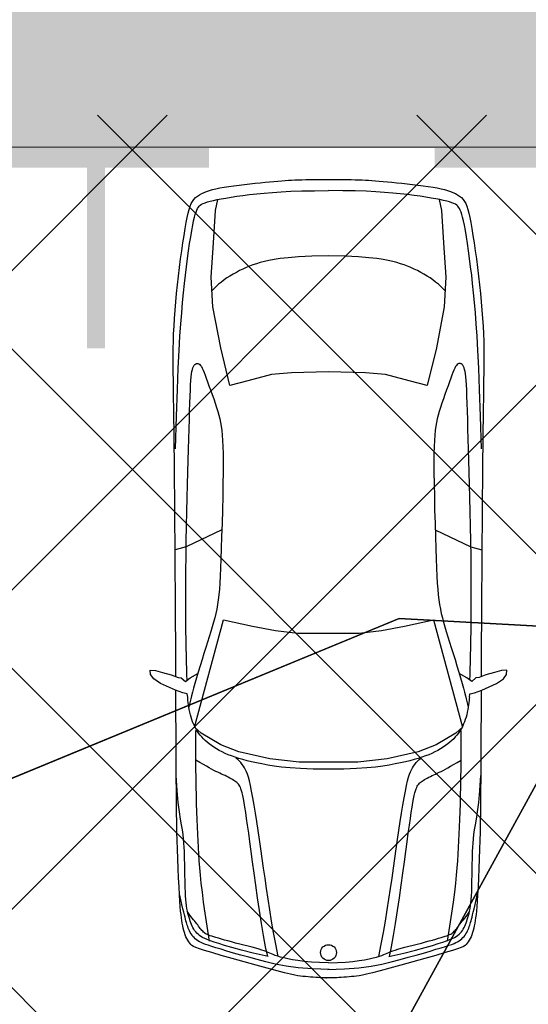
# Model space of a CAD drawing. Header units: millimetres. Extents: x 747415 to 1601423, y -236173 to 551995.
# Tile 238 of 256: x 1005236 to 1008052, y 152604 to 158054. Entities that reach past the tile are written whole.
import ezdxf

# ---------------------------------------------------------------- set-up
doc = ezdxf.new("R2010")
doc.units = ezdxf.units.MM
doc.header["$LTSCALE"] = 100
doc.header["$MEASUREMENT"] = 0
doc.linetypes.add('BORDERX2', pattern=[88.9, 25.4, -12.7, 25.4, -12.7, 0, -12.7])
doc.linetypes.add('DASHED2', pattern=[9.525, 6.35, -3.175])
doc.layers.get('0').update_dxf_attribs({"linetype": 'CONTINUOUS', "lineweight": 0})
for name, color, linetype in [('CONTROL_POINTS', 140, 'CONTINUOUS'), ('T--A9041_VERHARDING_Parkeren', 9, 'CONTINUOUS'), ('T--L9000_PERCELEN', 4, 'BORDERX2'), ('T--L9041_VERHARDING_Wegen', 7, 'CONTINUOUS'), ('T--L9082_INRICHTING_SPECIFIEK_Auto', 8, 'CONTINUOUS')]:
    doc.layers.add(name, color=color, linetype=linetype)
for name, color, linetype, lineweight in [('T--A9041_VERHARDING_Wegen', 21, 'CONTINUOUS', 0), ('T--A9042_BEPLANTING', 90, 'CONTINUOUS', 0), ('T--L9067_BEHEERVOORZIENING_Belijning', 7, 'DASHED2', 0)]:
    doc.layers.add(name, color=color, linetype=linetype, lineweight=lineweight)
doc.layers.add('T--A9072_BELIJNING', color=7, linetype='CONTINUOUS', lineweight=0, true_color=0xffffff)

# ---------------------------------------------------------------- blocks, each defined once
blk = doc.blocks.new('FMEBLOCK14')
at = {"layer": 'T--L9000_PERCELEN', "flags": 128}
blk.add_lwpolyline([(-225.21163, -16.211487), (-267.70367, 7.136513), (-293.72449, 21.688388), (-292.13565, 29.380488), (-285.57766, 59.419588), (-283.65969, 69.020413), (-255.96056, 63.226638), (-230.6095, 57.732513), (-199.02659, 51.034588), (-163.01457, 43.309663), (-131.60761, 36.711513), (-118.74463, 33.902538), (-87.98765, 27.404488), (-61.78559, 21.836588), (-22.32058, 13.407388), (22.67731, 3.714588), (53.78435, 0.979388), (75.95842, -1.027487), (105.64245, -0.679412), (144.22541, -0.287462), (165.78239, -0.069387), (173.19046, 1.584538), (173.94831, 0.621563), (179.51753, -2.131512), (200.49836, -6.067587), (226.70042, -10.760587), (270.89032, -18.926537), (277.09135, -23.087512), (280.6414, -27.299512), (293.72449, -43.052587), (292.93743, -43.487437), (290.59741, -40.205587), (288.28752, -38.226337), (286.8744, -37.162612), (284.90353, -36.556487), (283.28134, -36.418362), (280.69453, -36.678362), (265.80134, -41.493562), (262.30051, -42.649587), (241.79532, -48.631537), (215.77841, -54.765587), (191.15438, -59.754337), (168.97042, -69.020412), (136.00245, -66.667412), (124.28832, -65.046637), (119.85645, -64.433362), (114.68536, -63.717387), (89.34649, -63.796362), (64.07248, -62.654637), (38.45531, -60.162537), (13.07941, -56.728587), (-13.7885, -51.816537), (-181.51669, -15.661587), (-187.37548, -16.648612), (-215.84948, -21.976337), (-223.10552, -6.819637), (-228.38264, -9.095612)], close=True, dxfattribs=at)
blk = doc.blocks.new('FMEBLOCK16')
at = {"layer": 'T--L9000_PERCELEN', "flags": 128}
blk.add_lwpolyline([(-14.28553, -14.74005), (-16.7325, 8.248175), (-16.72951, 11.762075), (-17.64652, 14.7589), (-19.41453, 17.472975), (-21.24947, 19.337175), (-16.08551, 19.658925), (15.53351, -14.26685), (21.24947, -16.408925), (15.07558, -17.786925), (7.66751, -19.44085), (-13.88947, -19.658925)], close=True, dxfattribs=at)
blk = doc.blocks.new('FMEBLOCK18')
at = {"layer": 'T--L9000_PERCELEN', "flags": 128}
blk.add_lwpolyline([(-100.08243, -15.21845), (-93.90854, -13.84045), (-85.78747, -12.0965), (-46.67758, -3.2565), (-16.7555, 6.358625), (4.22464, 14.320475), (14.32256, 18.67255), (27.24051, 24.595675), (46.0046, 33.9794), (62.78655, 43.47265), (63.78751, 44.1025), (100.08243, 0.943475), (97.4165, -0.71435), (90.7465, -4.485325), (80.48252, -10.258625), (68.79346, -16.567525), (51.09956, -25.844325), (33.78355, -33.17535), (7.36851, -44.1025), (3.81846, -39.8905), (-2.38257, -35.729525), (-46.57247, -27.563575), (-72.77453, -22.870575), (-93.75536, -18.9345), (-99.32458, -16.181425)], close=True, dxfattribs=at)
blk = doc.blocks.new('auto107')
at = {"linetype": 'Continuous'}
for points in [[(1623.8, 1645.7), (1643, 1648.3), (1648.5, 1673.2), (1663.3, 1713.9), (1700.9, 1795.6), (1725.3, 1833.7), (1750.7, 1851), (1773, 1853), (1771.5, 1823.1), (1760.8, 1785.5), (1747.6, 1737.7), (1733.9, 1699.1), (1731.9, 1680.9), (1711.5, 1658.5), (1731.3, 1632.6), (1755.2, 1589.4)], [(71.9, 923.3), (72.7, 936.3), (73.7, 950.3), (74.9, 964.8), (76.2, 979.5), (77.5, 993.9), (78.9, 1007.7), (80.4, 1020.9), (82.4, 1035.3), (85.7, 1053.2), (90.9, 1076.9), (98.7, 1108.7), (109.6, 1150.9), (124, 1204.7), (140.9, 1266.8), (159.3, 1332.9), (177.8, 1398.6), (195.3, 1459.7), (210.4, 1511.8), (222.4, 1551.7), (231.6, 1580.4), (238.8, 1600.2), (244.8, 1613.3), (250.3, 1621.9), (256.1, 1628.2), (262.8, 1634.1), (270.4, 1639.7), (279, 1645.2), (288.4, 1650.4), (298.5, 1655.2), (309.4, 1659.6), (321, 1663.5), (333.2, 1667.1), (346.1, 1670.2), (359.5, 1673.1), (373.6, 1675.7), (388.2, 1678.1), (403.5, 1680.4), (420.6, 1682.6), (440.7, 1684.8), (465, 1686.9), (494.7, 1689.1), (531.1, 1691.3), (574.7, 1693.6), (624, 1695.9), (676.5, 1698.2), (730.2, 1700.3), (782.6, 1702.2), (831.6, 1703.8), (877, 1705.1), (926.8, 1706.2), (991.1, 1707), (1080.2, 1707.8), (1204.1, 1708.6), (1372.9, 1709.5), (1592.3, 1710.6), (1662.2, 1711)], [(116.7, 862.9), (120.1, 954.6), (126.8, 1033.4), (136, 1101.3), (147, 1160.5), (159.3, 1213.3), (172, 1261.8), (184.5, 1307.7), (196.6, 1351), (208.2, 1391.3), (218.9, 1428.1), (228.6, 1460.9), (237.2, 1489.2), (244.5, 1512.8), (250.8, 1532.1), (256.2, 1547.9), (261.1, 1560.8), (265.9, 1571.6), (270.7, 1580.9), (275.8, 1589.3), (281.3, 1597), (287.1, 1604), (293.4, 1610.4), (300, 1616.3), (307.1, 1621.6), (314.6, 1626.6), (322.4, 1631.1), (330.4, 1635.2), (338.4, 1638.9), (346.4, 1642.2), (354.3, 1645.2), (361.9, 1647.8), (369.6, 1650.3), (377.6, 1652.6), (386.3, 1655), (396, 1657.5), (407, 1660.4), (419.8, 1663.8), (435, 1667.7), (453.4, 1672.3), (475.9, 1677.7), (503.2, 1683.9), (536.1, 1691.1)], [(188.8, 1199.8), (207.9, 1282.2), (224.3, 1348.3), (238.4, 1400.7), (250.3, 1441.6), (260.4, 1473.5), (269, 1498.8), (276.3, 1519.6), (282.8, 1536.9), (288.6, 1551), (294.1, 1562.7), (299.6, 1572.5), (305.4, 1580.9), (311.7, 1588.5), (318.5, 1595.3), (325.7, 1601.4), (333.2, 1607), (341.1, 1612), (349.1, 1616.5), (357.4, 1620.6), (365.8, 1624.3), (374.7, 1627.8), (383.9, 1631.1), (393.6, 1634.3), (404, 1637.5), (415.1, 1640.7), (427.1, 1643.9), (440.1, 1647), (454.3, 1649.9), (469.8, 1652.5), (486.8, 1654.6), (505.3, 1656.3), (525.3, 1657.6), (546.3, 1658.6), (568.2, 1659.2), (590.6, 1659.8), (613.3, 1660.2), (636, 1660.6), (658.7, 1661.1), (681.3, 1661.6), (703.9, 1662.1), (726.4, 1662.6), (748.8, 1663.2), (771, 1663.9), (793.4, 1664.9), (816.2, 1666.3), (839.7, 1668.3), (864.2, 1671), (889.8, 1674.8), (917.5, 1679.6), (949.8, 1685.2), (990.1, 1691.3), (1041.5, 1697.5), (1107.2, 1703.5), (1190.4, 1708.9)], [(1738.2, 1711.4), (1848.8, 1711.9), (2124.6, 1713.4), (2401.9, 1715), (2662.6, 1716.7), (2888.9, 1718.5), (3067.3, 1720.2), (3201.8, 1722), (3301, 1723.6), (3373.5, 1724.9), (3427.6, 1725.9), (3472, 1726.4), (3513.8, 1726.5), (3554.8, 1726), (3595.6, 1725), (3636.6, 1723.4), (3678.4, 1721.3), (3721.5, 1718.6), (3766.3, 1715.3), (3812.4, 1711.4), (3859.5, 1707.1), (3907.3, 1702.2), (3955.2, 1696.9), (4003, 1691.1), (4050.1, 1684.9), (4095.9, 1678.4), (4139.7, 1671.9), (4180.7, 1665.4), (4218.3, 1659.1), (4251.6, 1653.2), (4280.1, 1647.7), (4304.4, 1642.5), (4324.8, 1637.3), (4342, 1631.8), (4356.6, 1625.7), (4369.1, 1618.8), (4380, 1610.8), (4389.7, 1601.7), (4398.2, 1591.6), (4405.8, 1580.4), (4412.6, 1568.2), (4418.7, 1555), (4424.3, 1540.7), (4429.5, 1525.1), (4434.3, 1508), (4438.9, 1489), (4443.2, 1467.9), (4447.4, 1444.4), (4451.5, 1418.4), (4455.4, 1390.4), (4459.1, 1361), (4462.7, 1331), (4466.1, 1301), (4469.2, 1271.7), (4472.1, 1243.7), (4474.7, 1217), (4477.1, 1191.8), (4479.2, 1168.1), (4481.1, 1145.8), (4482.8, 1125.2), (4484.3, 1106), (4485.5, 1087.8), (4486.6, 1070), (4487.5, 1052.1), (4488.2, 1033.4), (4488.8, 1013.4), (4489.2, 991.7), (4489.5, 968.5), (4489.6, 943.9), (4489.7, 918.5), (4489.7, 892.4), (4489.7, 865.9), (4489.7, 839.5), (4489.7, 813.4), (4489.6, 787.9), (4489.5, 763.4), (4489.2, 740.1), (4488.8, 718.4), (4488.2, 698.5), (4487.5, 679.8), (4486.6, 661.9), (4485.5, 644.1), (4484.3, 625.9), (4482.8, 606.7), (4481.1, 586), (4479.2, 563.8), (4477.1, 540.1), (4474.7, 514.9), (4472.1, 488.2), (4469.2, 460.2), (4466.1, 430.9), (4462.7, 400.9), (4459.1, 370.8), (4455.4, 341.5), (4451.5, 313.4), (4447.4, 287.4), (4443.2, 263.9), (4438.9, 242.8), (4434.3, 223.9), (4429.5, 206.7), (4424.3, 191.2), (4418.7, 176.9), (4412.6, 163.7), (4405.8, 151.4), (4398.2, 140.3), (4389.7, 130.1), (4380, 121.1), (4369.1, 113.1), (4356.6, 106.2), (4342, 100.1), (4324.8, 94.6), (4304.4, 89.4), (4280.1, 84.2), (4251.6, 78.7), (4218.3, 72.8), (4180.7, 66.5), (4139.7, 60), (4095.9, 53.4), (4050.1, 47), (4003, 40.8), (3955.2, 35), (3907.3, 29.7), (3859.5, 24.8), (3812.4, 20.4), (3766.3, 16.6), (3721.5, 13.3), (3678.4, 10.6), (3636.6, 8.5), (3595.6, 6.9), (3554.8, 5.9), (3513.8, 5.4), (3472, 5.4), (3427.6, 6), (3373.5, 7), (3301, 8.3), (3201.8, 9.9), (3067.3, 11.6), (2888.9, 13.4), (2662.6, 15.2), (2401.9, 16.9), (2124.6, 18.5), (1848.8, 19.9), (1738.2, 20.5)], [(2998.2, 1712.6), (3180, 1707.5), (3327.5, 1702.5), (3446.4, 1697.8), (3542.7, 1693.1), (3622.1, 1688.4), (3690.3, 1683.7), (3752.3, 1678.9), (3809.7, 1674), (3863.2, 1669), (3913.5, 1663.8), (3961.3, 1658.5), (4007.3, 1652.8), (4052.1, 1647), (4095.2, 1641.1), (4135.8, 1635.1), (4173.4, 1629.1), (4207.2, 1623.4), (4236.5, 1618), (4260.9, 1613), (4280.9, 1608.3), (4297, 1603.8), (4309.9, 1599.5), (4320.3, 1595.2), (4328.9, 1590.9), (4336.1, 1586.4), (4342.4, 1581.5), (4347.9, 1575.6), (4352.7, 1568.6), (4357.2, 1559.9), (4361.5, 1549.3), (4365.7, 1536.5), (4369.9, 1521.2), (4374.2, 1503.4), (4378.6, 1483), (4383, 1460), (4387.6, 1434.2), (4392.2, 1405.5), (4396.9, 1374), (4401.6, 1339.8), (4406.2, 1303), (4410.6, 1263.5), (4414.7, 1221.4), (4418.5, 1176.7), (4421.9, 1128), (4424.7, 1074), (4426.8, 1013.3), (4428.2, 944.4), (4428.6, 865.9)], [(153.9, 865.5), (155.2, 915.6), (158, 960.4), (161.8, 1000.1), (166.3, 1034.9), (171.3, 1065.1), (176.3, 1091.1), (181.3, 1113.1), (186.1, 1131.7), (190.7, 1147.4), (195.2, 1160.6), (199.5, 1172.1), (203.7, 1182.2), (207.8, 1191.5), (211.8, 1200.7), (215.9, 1210.4), (220.2, 1221.4), (224.6, 1234.2), (229.4, 1249.5), (234.6, 1267.7), (240.2, 1288.4), (245.9, 1310.7), (251.8, 1334), (257.7, 1357.6), (263.6, 1380.5), (269.3, 1402.4), (274.8, 1422.8), (280, 1441.8), (284.9, 1459.2), (289.5, 1475), (293.6, 1489.1), (297.3, 1501.3), (300.7, 1512), (303.8, 1521.2), (306.9, 1529.2), (309.9, 1536.2), (313, 1542.4), (316.4, 1548), (320, 1553.2), (324, 1558), (328.4, 1562.5), (333.1, 1566.9), (338.4, 1571.3), (344.1, 1575.7), (350.3, 1580.3), (356.8, 1585.1), (363.5, 1590.1), (370.4, 1595.3), (377.3, 1600.7), (384.3, 1606.5), (391.9, 1612.8), (400.6, 1619.9), (411.1, 1628), (424.1, 1637.5), (440, 1648.4)], [(1623.8, 86.2), (1616.3, 86.6), (1605.9, 87.6), (1595, 88.8), (1582.9, 90.4), (1569.6, 92.5), (1555.6, 94.9), (1541.2, 97.8), (1526.9, 101), (1513.1, 104.6), (1500.1, 108.7), (1487.8, 113.1), (1476.2, 117.9), (1465.1, 123.1), (1454.4, 128.7), (1444.1, 134.7), (1433.9, 141.2), (1423.9, 148.1), (1414.1, 155.7), (1404.3, 164), (1394.6, 173), (1384.9, 183), (1375.2, 193.9), (1365.6, 205.7), (1356.1, 218.4), (1346.8, 231.9), (1337.8, 246.2), (1329.2, 261.3), (1321.1, 277), (1313.4, 293.6), (1306, 311), (1299, 329.4), (1292.2, 348.9), (1285.6, 369.5), (1279.2, 391.5), (1272.9, 415), (1266.7, 440.2), (1260.6, 467.6), (1254.7, 497.3), (1248.8, 529.5), (1243.1, 565), (1237.7, 605.6), (1233, 653.6), (1229.3, 711.3), (1226.8, 781), (1225.9, 865.9), (1226.8, 950.9), (1229.3, 1020.6), (1233, 1078.3), (1237.7, 1126.3), (1243.1, 1166.9), (1248.8, 1202.3), (1254.7, 1234.6), (1260.6, 1264.3), (1266.7, 1291.6), (1272.9, 1316.9), (1279.2, 1340.4), (1285.6, 1362.4), (1292.2, 1383), (1299, 1402.5), (1306, 1420.9), (1313.4, 1438.3), (1321.1, 1454.8), (1329.2, 1470.6), (1337.8, 1485.6), (1346.8, 1500), (1356.1, 1513.5), (1365.6, 1526.2), (1375.2, 1538), (1384.9, 1548.9), (1394.6, 1558.9), (1404.3, 1567.9), (1414.1, 1576.2), (1423.9, 1583.7), (1433.9, 1590.7), (1444.1, 1597.2), (1454.4, 1603.2), (1465.1, 1608.8), (1476.2, 1614), (1487.8, 1618.8), (1500.1, 1623.2), (1513.1, 1627.2), (1526.9, 1630.9), (1541.2, 1634.1), (1555.6, 1637), (1569.6, 1639.4), (1582.9, 1641.4), (1595, 1643.1), (1605.9, 1644.3), (1616.3, 1645.2), (1623.8, 1645.7)], [(1718.8, 1649), (1748.1, 1649.9), (1780.9, 1650.9), (1816.9, 1651.9), (1855.7, 1652.9), (1897.3, 1653.8), (1942.2, 1654.7), (1991.3, 1655.5), (2045.3, 1656), (2105.1, 1656.4), (2171.3, 1656.4), (2244.4, 1656.2), (2322.9, 1655.7), (2404.8, 1654.8), (2488.2, 1653.7), (2571.1, 1652.4), (2651.7, 1650.8), (2728.4, 1649.1), (2800.9, 1647.2), (2869.6, 1645.2), (2934.6, 1643.3), (2996, 1641.3), (3054.2, 1639.5), (3109.2, 1637.9), (3160.8, 1636.4), (3208.5, 1634.9), (3252, 1633.6), (3291, 1632.2), (3325, 1630.9), (3353.9, 1629.5), (3378, 1627.9), (3398, 1626.2), (3414.5, 1624.3), (3427.9, 1622), (3439, 1619.4), (3448.2, 1616.3), (3455.7, 1612.9), (3461.6, 1609.2), (3466, 1605.2), (3469.1, 1601), (3471, 1596.6), (3471.7, 1592.2), (3471.2, 1587.7), (3469.3, 1583.2), (3465.8, 1578.6), (3460.8, 1573.9), (3454, 1569.3), (3445.3, 1564.6), (3434.6, 1559.8), (3421.8, 1554.6), (3406.9, 1549), (3389.8, 1542.8), (3370.3, 1535.7), (3348.6, 1527.8), (3325.1, 1519.3), (3300.7, 1510.5), (3275.9, 1501.7), (3251.5, 1493.3), (3228.3, 1485.6), (3206.6, 1478.9), (3186, 1473.1), (3165.9, 1468.2), (3145.4, 1463.9), (3123.9, 1460.3), (3100.7, 1457.2), (3075.1, 1454.6), (3045.8, 1452.5), (3011.8, 1450.9), (2971.8, 1449.8), (2924.8, 1449.3), (2869.4, 1449.5), (2805.3, 1450.3), (2734.7, 1451.7), (2660.6, 1453.5), (2586.2, 1455.5), (2514.3, 1457.7), (2448, 1459.8), (2389.7, 1461.8), (2338.9, 1463.8), (2294.7, 1465.8), (2256.1, 1467.9), (2222, 1470.4), (2191.4, 1473.3), (2163.3, 1476.6), (2137.2, 1480.5), (2112.4, 1485.1), (2088.2, 1490.2), (2064.1, 1496.1), (2039.5, 1502.7), (2013.9, 1510), (1987.1, 1518.1), (1959, 1526.8), (1929.5, 1536), (1898.5, 1545.7), (1866, 1555.9), (1832.1, 1566.3), (1797.5, 1576.8), (1763.4, 1587), (1730.7, 1596.6), (1700.6, 1605.4), (1673.9, 1612.9), (1651.5, 1619.1), (1632.5, 1624), (1615.9, 1628.2), (1600.5, 1631.9), (1585.2, 1635.5), (1568.9, 1639.3)], [(189.3, 1202.8), (242.9, 1214.2), (304.7, 1225.6), (372.2, 1236.8), (442.9, 1247.7), (514.5, 1258.2), (584.5, 1268.1), (650.8, 1277.3), (713, 1285.9), (770.7, 1293.8), (823.8, 1301), (872.1, 1307.7), (915.4, 1313.7), (953.5, 1319.2), (986.9, 1324.2), (1015.8, 1328.8), (1040.7, 1333), (1061.8, 1336.9), (1079.6, 1340.6), (1094.5, 1344), (1106.8, 1347.4), (1116.9, 1350.8), (1125.3, 1354.1), (1132.2, 1357.6), (1138, 1361.2), (1143.1, 1365.1), (1147.7, 1369.3), (1151.9, 1373.8), (1155.9, 1378.8), (1159.8, 1384.3), (1163.8, 1390.4), (1168, 1397.2), (1172.3, 1404.6), (1176.8, 1412.5), (1181.3, 1420.9), (1185.8, 1429.8), (1190.3, 1438.9), (1194.6, 1448.4), (1199, 1458.2), (1203.6, 1468.4), (1208.4, 1478.9), (1213.6, 1489.9), (1219.4, 1501.4), (1225.9, 1513.4), (1233.3, 1526.5), (1241.8, 1541.2), (1251.7, 1558), (1263.2, 1577.5), (1276.5, 1600.1)], [(274.6, 1524.8), (356.5, 1537.8), (427.9, 1548.6), (490.4, 1557.4), (545.3, 1564.5), (594.2, 1570.2), (638.4, 1574.8), (679.4, 1578.6), (718.1, 1581.7), (755.3, 1584.2), (791.8, 1586.4), (828.6, 1588.2), (866.5, 1589.9), (906.1, 1591.6), (947.5, 1593.3), (990.6, 1594.8), (1035.3, 1596.2), (1081.3, 1597.4), (1128.7, 1598.4), (1177.2, 1599.1), (1226.9, 1599.6), (1278, 1599.9), (1330.3, 1600), (1384.1, 1600.1), (1439.3, 1600.1)], [(4379.4, 252.9), (4317.7, 239.7), (4139.9, 229.1), (3948.8, 215.8), (3784.3, 226.4), (3558.7, 268.9), (3349.1, 319.3), (3375.6, 420.1), (3410.1, 550.1), (3420.7, 661.5), (3424.9, 865.9), (3420.7, 1070.3), (3410.1, 1181.8), (3375.6, 1311.8), (3349.1, 1412.6), (3558.7, 1463), (3784.3, 1505.5), (3948.8, 1516.1), (4139.9, 1502.8), (4317.7, 1492.2), (4379.4, 1479)], [(3874.6, 220.6), (3879.8, 225.6), (3895.9, 242.1), (3910, 257.6), (3922.6, 272.8), (3934.2, 288.1), (3945.1, 303.8), (3955.7, 320.4), (3966, 337.7), (3976, 355.6), (3985.5, 373.9), (3994.5, 392.4), (4002.8, 410.8), (4010.4, 429.1), (4017.4, 447.8), (4023.8, 467.2), (4029.9, 488), (4035.7, 510.7), (4041.3, 535.7), (4046.7, 564.2), (4052, 598.8), (4056.9, 643), (4061.3, 700), (4065.2, 773.2), (4068.2, 865.9), (4065.2, 958.7), (4061.3, 1031.9), (4056.9, 1088.9), (4052, 1133.1), (4046.7, 1167.7), (4041.3, 1196.1), (4035.7, 1221.2), (4029.9, 1243.9), (4023.8, 1264.7), (4017.4, 1284.1), (4010.4, 1302.7), (4002.8, 1321.1), (3994.5, 1339.5), (3985.5, 1357.9), (3976, 1376.2), (3966, 1394.1), (3955.7, 1411.5), (3945.1, 1428.1), (3934.2, 1443.8), (3922.6, 1459), (3910, 1474.2), (3895.9, 1489.8), (3879.8, 1506.3), (3874.6, 1511.3)], [(189.1, 1144.1), (256.3, 1157.6), (321.6, 1169.8), (385, 1180.9), (446.7, 1190.9), (506.7, 1200.3), (565.1, 1209.1), (622.1, 1217.5), (677.6, 1225.6), (731.8, 1233.4), (784.6, 1241.1), (836.2, 1248.6), (886.5, 1256.1), (935.5, 1263.5), (982.5, 1270.9), (1026.8, 1278.1), (1067.4, 1285), (1103.8, 1291.6), (1134.9, 1297.8), (1160.5, 1303.5), (1181, 1308.9), (1197.6, 1314.1), (1211.1, 1319.3), (1222.5, 1324.8), (1232.8, 1330.5), (1242.8, 1336.8), (1252.6, 1343.7), (1262, 1351.3), (1270.8, 1359.5), (1279.1, 1368.5), (1286.6, 1378.2)], [(1662.2, 20.9), (1592.3, 21.2), (1372.9, 22.4), (1204.1, 23.3), (1080.2, 24.1), (991.1, 24.9), (926.8, 25.7), (877, 26.7), (831.6, 28), (782.6, 29.6), (730.2, 31.5), (676.5, 33.7), (624, 35.9), (574.7, 38.2), (531.1, 40.5), (494.7, 42.8), (465, 44.9), (440.7, 47.1), (420.6, 49.3), (403.5, 51.5), (388.2, 53.8), (373.6, 56.2), (359.5, 58.8), (346.1, 61.7), (333.2, 64.8), (321, 68.3), (309.4, 72.3), (298.5, 76.7), (288.4, 81.5), (279, 86.7), (270.4, 92.1), (262.8, 97.8), (256.1, 103.6), (250.3, 109.9), (244.8, 118.6), (238.8, 131.7), (231.6, 151.5), (222.4, 180.2), (210.4, 220.1), (195.3, 272.2), (177.8, 333.2), (159.3, 399), (140.9, 465.1), (124, 527.2), (109.6, 580.9), (98.7, 623.1), (90.9, 654.9), (85.7, 678.7), (82.4, 696.6), (80.4, 711), (78.9, 724.2), (77.5, 738), (76.2, 752.4), (74.9, 767.1), (73.7, 781.6), (72.7, 795.6), (71.9, 808.5), (71.3, 820.2), (70.9, 830.7), (70.7, 840.4), (70.6, 849.3), (70.6, 857.7), (70.6, 865.9), (70.6, 874.2), (70.6, 882.6), (70.7, 891.5), (70.9, 901.1), (71.3, 911.7), (71.9, 923.3)], [(116.7, 869), (120.1, 777.2), (126.8, 698.5), (136, 630.6), (147, 571.3), (159.3, 518.6), (172, 470.1), (184.5, 424.2), (196.6, 380.9), (208.2, 340.6), (218.9, 303.8), (228.6, 271), (237.2, 242.7), (244.5, 219.1), (250.8, 199.8), (256.2, 184), (261.1, 171), (265.9, 160.3), (270.7, 151), (275.8, 142.6), (281.3, 134.9), (287.1, 127.9), (293.4, 121.5), (300, 115.6), (307.1, 110.2), (314.6, 105.3), (322.4, 100.8), (330.4, 96.7), (338.4, 93), (346.4, 89.6), (354.3, 86.7), (361.9, 84), (369.6, 81.6), (377.6, 79.3), (386.3, 76.9), (396, 74.3), (407, 71.4), (419.8, 68.1), (435, 64.2), (453.4, 59.6), (475.9, 54.2), (503.2, 48), (536.1, 40.8)], [(153.9, 866.4), (155.2, 816.2), (158, 771.5), (161.8, 731.8), (166.3, 697), (171.3, 666.7), (176.3, 640.8), (181.3, 618.7), (186.1, 600.1), (190.7, 584.5), (195.2, 571.2), (199.5, 559.8), (203.7, 549.7), (207.8, 540.4), (211.8, 531.2), (215.9, 521.4), (220.2, 510.5), (224.6, 497.7), (229.4, 482.4), (234.6, 464.2), (240.2, 443.5), (245.9, 421.1), (251.8, 397.8), (257.7, 374.3), (263.6, 351.3), (269.3, 329.5), (274.8, 309.1), (280, 290.1), (284.9, 272.7), (289.5, 256.9), (293.6, 242.8), (297.3, 230.6), (300.7, 219.9), (303.8, 210.7), (306.9, 202.7), (309.9, 195.7), (313, 189.4), (316.4, 183.8), (320, 178.7), (324, 173.9), (328.4, 169.4), (333.1, 165), (338.4, 160.6), (344.1, 156.1), (350.3, 151.5), (356.8, 146.8), (363.5, 141.8), (370.4, 136.6), (377.3, 131.2), (384.3, 125.4), (391.9, 119.1), (400.6, 112), (411.1, 103.8), (424.1, 94.4), (440, 83.5)], [(2998.2, 19.3), (3180, 24.4), (3327.5, 29.3), (3446.4, 34.1), (3542.7, 38.8), (3622.1, 43.5), (3690.3, 48.2), (3752.3, 52.9), (3809.7, 57.8), (3863.2, 62.8), (3913.5, 68), (3961.3, 73.4), (4007.3, 79), (4052.1, 84.9), (4095.2, 90.8), (4135.8, 96.8), (4173.4, 102.7), (4207.2, 108.4), (4236.5, 113.9), (4260.9, 118.9), (4280.9, 123.6), (4297, 128.1), (4309.9, 132.4), (4320.3, 136.7), (4328.9, 141), (4336.1, 145.4), (4342.4, 150.4), (4347.9, 156.2), (4352.7, 163.3), (4357.2, 171.9), (4361.5, 182.5), (4365.7, 195.4), (4369.9, 210.7), (4374.2, 228.5), (4378.6, 248.8), (4383, 271.9), (4387.6, 297.7), (4392.2, 326.4), (4396.9, 357.8), (4401.6, 392), (4406.2, 428.9), (4410.6, 468.4), (4414.7, 510.4), (4418.5, 555.2), (4421.9, 603.9), (4424.7, 657.9), (4426.8, 718.6), (4428.2, 787.5), (4428.6, 865.9)], [(189.1, 587.8), (256.3, 574.2), (321.6, 562.1), (385, 551), (446.7, 540.9), (506.7, 531.6), (565.1, 522.8), (622.1, 514.4), (677.6, 506.3), (731.8, 498.5), (784.6, 490.8), (836.2, 483.3), (886.5, 475.8), (935.5, 468.4), (982.5, 461), (1026.8, 453.8), (1067.4, 446.8), (1103.8, 440.2), (1134.9, 434.1), (1160.5, 428.4), (1181, 423), (1197.6, 417.8), (1211.1, 412.5), (1222.5, 407.1), (1232.8, 401.3), (1242.8, 395), (1252.6, 388.1), (1262, 380.6), (1270.8, 372.4), (1279.1, 363.4), (1286.6, 353.7)], [(188.8, 532.1), (207.9, 449.7), (224.3, 383.5), (238.4, 331.2), (250.3, 290.3), (260.4, 258.4), (269, 233.1), (276.3, 212.2), (282.8, 195), (288.6, 180.8), (294.1, 169.1), (299.6, 159.4), (305.4, 151), (311.7, 143.4), (318.5, 136.6), (325.7, 130.4), (333.2, 124.9), (341.1, 119.9), (349.1, 115.4), (357.4, 111.3), (365.8, 107.6), (374.7, 104.1), (383.9, 100.8), (393.6, 97.6), (404, 94.4), (415.1, 91.1), (427.1, 87.9), (440.1, 84.8), (454.3, 82), (469.8, 79.4), (486.8, 77.2), (505.3, 75.5), (525.3, 74.3), (546.3, 73.3), (568.2, 72.6), (590.6, 72.1), (613.3, 71.7), (636, 71.2), (658.7, 70.8), (681.3, 70.3), (703.9, 69.8), (726.4, 69.3), (748.8, 68.7), (771, 67.9), (793.4, 67), (816.2, 65.6), (839.7, 63.6), (864.2, 60.8), (889.8, 57.1), (917.5, 52.3), (949.8, 46.7), (990.1, 40.6), (1041.5, 34.4), (1107.2, 28.4), (1190.4, 23)], [(189.3, 529.1), (242.9, 517.7), (304.7, 506.3), (372.2, 495.1), (442.9, 484.2), (514.5, 473.7), (584.5, 463.8), (650.8, 454.5), (713, 446), (770.7, 438.1), (823.8, 430.8), (872.1, 424.2), (915.4, 418.1), (953.5, 412.6), (986.9, 407.6), (1015.8, 403.1), (1040.7, 398.9), (1061.8, 395), (1079.6, 391.3), (1094.5, 387.8), (1106.8, 384.4), (1116.9, 381.1), (1125.3, 377.7), (1132.2, 374.3), (1138, 370.6), (1143.1, 366.8), (1147.7, 362.6), (1151.9, 358.1), (1155.9, 353.1), (1159.8, 347.6), (1163.8, 341.4), (1168, 334.7), (1172.3, 327.3), (1176.8, 319.3), (1181.3, 310.9), (1185.8, 302.1), (1190.3, 292.9), (1194.6, 283.4), (1199, 273.6), (1203.6, 263.5), (1208.4, 252.9), (1213.6, 242), (1219.4, 230.5), (1225.9, 218.4), (1233.3, 205.3), (1241.8, 190.7), (1251.7, 173.9), (1263.2, 154.4), (1276.5, 131.8)], [(1718.8, 82.8), (1748.1, 81.9), (1780.9, 81), (1816.9, 80), (1855.7, 79), (1897.3, 78), (1942.2, 77.2), (1991.3, 76.4), (2045.3, 75.8), (2105.1, 75.5), (2171.3, 75.4), (2244.4, 75.7), (2322.9, 76.2), (2404.8, 77), (2488.2, 78.1), (2571.1, 79.5), (2651.7, 81), (2728.4, 82.8), (2800.9, 84.7), (2869.6, 86.6), (2934.6, 88.6), (2996, 90.5), (3054.2, 92.3), (3109.2, 94), (3160.8, 95.5), (3208.5, 96.9), (3252, 98.3), (3291, 99.6), (3325, 101), (3353.9, 102.4), (3378, 103.9), (3398, 105.6), (3414.5, 107.6), (3427.9, 109.9), (3439, 112.5), (3448.2, 115.6), (3455.7, 119), (3461.6, 122.7), (3466, 126.7), (3469.1, 130.9), (3471, 135.2), (3471.7, 139.7), (3471.2, 144.2), (3469.3, 148.7), (3465.8, 153.3), (3460.8, 157.9), (3454, 162.6), (3445.3, 167.3), (3434.6, 172.1), (3421.8, 177.2), (3406.9, 182.9), (3389.8, 189.1), (3370.3, 196.1), (3348.6, 204.1), (3325.1, 212.6), (3300.7, 221.4), (3275.9, 230.1), (3251.5, 238.5), (3228.3, 246.2), (3206.6, 253), (3186, 258.8), (3165.9, 263.7), (3145.4, 267.9), (3123.9, 271.6), (3100.7, 274.6), (3075.1, 277.2), (3045.8, 279.4), (3011.8, 281), (2971.8, 282.1), (2924.8, 282.5), (2869.4, 282.4), (2805.3, 281.5), (2734.7, 280.1), (2660.6, 278.4), (2586.2, 276.3), (2514.3, 274.2), (2448, 272), (2389.7, 270), (2338.9, 268.1), (2294.7, 266.1), (2256.1, 263.9), (2222, 261.5), (2191.4, 258.6), (2163.3, 255.3), (2137.2, 251.3), (2112.4, 246.8), (2088.2, 241.6), (2064.1, 235.8), (2039.5, 229.2), (2013.9, 221.8), (1987.1, 213.8), (1959, 205.1), (1929.5, 195.9), (1898.5, 186.2), (1866, 176), (1832.1, 165.6), (1797.5, 155.1), (1763.4, 144.9), (1730.7, 135.2), (1700.6, 126.5), (1673.9, 119), (1651.5, 112.8), (1632.5, 107.8), (1615.9, 103.7), (1600.5, 100), (1585.2, 96.4), (1568.9, 92.6)], [(274.6, 207.1), (356.5, 194.1), (427.9, 183.3), (490.4, 174.5), (545.3, 167.4), (594.2, 161.7), (638.4, 157), (679.4, 153.3), (718.1, 150.2), (755.3, 147.6), (791.8, 145.5), (828.6, 143.7), (866.5, 141.9), (906.1, 140.2), (947.5, 138.6), (990.6, 137.1), (1035.3, 135.7), (1081.3, 134.4), (1128.7, 133.5), (1177.2, 132.7), (1226.9, 132.3), (1278, 132), (1330.3, 131.8), (1384.1, 131.8), (1439.3, 131.8)], [(1623.8, 86.2), (1643, 83.5), (1648.5, 58.6), (1663.3, 18), (1700.9, -63.8), (1725.3, -101.9), (1750.7, -119.1), (1773, -121.2), (1771.5, -91.2), (1760.8, -53.6), (1747.6, -5.9), (1733.9, 32.7), (1731.9, 51), (1711.5, 73.4), (1731.3, 99.3), (1755.2, 142.5)]]:
    blk.add_lwpolyline(points, dxfattribs=at)
for points in [[(2550.2, 1456.6), (2456.8, 1654.1), (2439.5, 1715.3)], [(2550.2, 275.2), (2456.8, 77.7), (2439.5, 16.6)]]:
    blk.add_lwpolyline(points)
blk.add_lwpolyline([(2053.3, 284.2), (1458.6, 124), (1424.6, 160.4), (1361.5, 269.6), (1322.7, 369.1), (1283.8, 541.5), (1264.4, 704.1), (1264.4, 865.9), (1264.4, 1027.8), (1283.8, 1190.4), (1322.7, 1362.7), (1361.5, 1462.2), (1424.6, 1571.5), (1458.6, 1607.9), (2053.3, 1447.7), (2016.9, 1287.5), (1992.7, 1158.9), (1978.1, 1035.1), (1978.1, 942.9), (1978.1, 865.9), (1978.1, 789), (1978.1, 696.8), (1992.7, 573), (2016.9, 444.4)], close=True, dxfattribs=at)
blk.add_circle((210.6, 865.9), 43.8, dxfattribs=at)
at = {"layer": 'CONTROL_POINTS', "color": 255}
blk.add_circle((70.6, 870), 0.0123, dxfattribs=at)
at = {"layer": 'CONTROL_POINTS', "color": 1}
blk.add_point((70.6, 878.4), dxfattribs=at)
blk.add_point((70.6, 878.4), dxfattribs=at)
blk.add_point((70.6, 878.4), dxfattribs=at)
blk = doc.blocks.new('9041_parkeerplaats_2500x5000_hoeklijn')
at = {"layer": 'T--A9072_BELIJNING', "linetype": 'Continuous'}
h = blk.add_hatch(color=256, dxfattribs=at)
h.paths.add_polyline_path([(-1200, -1390), (-1250, -1390), (-1250, -2500), (-625, -2500), (-625, -2390), (-1200, -2390)])
h.paths.add_polyline_path([(1250, -1390), (1200, -1390), (1200, -2390), (625, -2390), (625, -2500), (1250, -2500)])
at = {"layer": 'T--L9067_BEHEERVOORZIENING_Belijning', "const_width": 1}
for points in [[(-1200, -1390), (-1250, -1390), (-1250, -2500), (-625, -2500), (-625, -2390), (-1200, -2390)], [(1250, -1390), (1200, -1390), (1200, -2390), (625, -2390), (625, -2500), (1250, -2500)]]:
    blk.add_lwpolyline(points, close=True, dxfattribs=at)
blk = doc.blocks.new('*U241')
at = {"layer": 'T--L9067_BEHEERVOORZIENING_Belijning'}
blk.add_blockref('9041_parkeerplaats_2500x5000_hoeklijn', (0, 1945, -0.5), dxfattribs=at)
blk = doc.blocks.new('*U242')
at = {"layer": 'T--L9067_BEHEERVOORZIENING_Belijning', "color": 0, "linetype": 'ByBlock', "lineweight": -2, "transparency": 16777216}
for p in [(17500, 0), (20000, 0)]:
    blk.add_blockref('*U241', p, dxfattribs=at)

msp = doc.modelspace()

# ---------------------------------------------------------------- hatches: boundary and pattern name
at = {"layer": 'T--A9041_VERHARDING_Parkeren', "linetype": 'Continuous'}
h = msp.add_hatch(dxfattribs=at)
h.set_pattern_fill('ANSI37', color=256, scale=10000, style=0)
h.paths.add_polyline_path([(975710.915, 152897.245), (976910.753, 148419.389), (994610.753, 148419.389), (1009810.753, 148519.389), (1025986.379, 148519.389), (1025986.379, 157525.106), (979230.425, 157525.106)])
at = {"layer": 'T--A9041_VERHARDING_Wegen', "linetype": 'Continuous'}
h = msp.add_hatch(dxfattribs=at)
h.set_pattern_fill('AR-HBONE', color=256, scale=100, style=0)
h.paths.add_polyline_path([(1032481.612, 159691.228), (1032481.612, 162725.106), (975779.981, 162721.756), (975105.304, 161896.872), (974265.974, 160813.677), (972524.442, 158437.909), (971708.485, 157355.199), (1034200.967, 157345.106)])
at = {"layer": 'T--A9042_BEPLANTING'}
h = msp.add_hatch(dxfattribs=at)
h.set_pattern_fill('GRASS', color=256, scale=1500, style=0)
edge = h.paths.add_edge_path()
edge.add_line((1194589.183, 247525.193), (1194593.64, 247264.881))
edge.add_line((1194593.64, 247264.881), (1189597.042, 247120.843))
edge.add_line((1189597.042, 247120.843), (1179615.176, 246734.424))
edge.add_line((1179615.176, 246734.424), (1169673.169, 246260.926))
edge.add_line((1169673.169, 246260.926), (1159743.156, 245284.429))
edge.add_line((1159743.156, 245284.429), (1149794.302, 244232.037))
edge.add_line((1149794.302, 244232.037), (1139904.319, 243419.621))
edge.add_line((1139904.319, 243419.621), (1138613.747, 243325.021))
edge.add_line((1138613.747, 243325.021), (1135690.007, 243117.197))
edge.add_line((1135690.007, 243117.197), (1132771.926, 242932.503))
edge.add_line((1132771.926, 242932.503), (1129859.398, 242758.599))
edge.add_line((1129859.398, 242758.599), (1126616.556, 242566.575))
edge.add_line((1126616.556, 242566.575), (1123385.964, 242364.695))
edge.add_line((1123385.964, 242364.695), (1120184.728, 242139.833))
edge.add_line((1120184.728, 242139.833), (1117014.113, 241880.011))
edge.add_line((1117014.113, 241880.011), (1113876.289, 241570.228))
edge.add_line((1113876.289, 241570.228), (1110773.76, 241198.319))
edge.add_line((1110773.76, 241198.319), (1107692.214, 240764.72))
edge.add_line((1107692.214, 240764.72), (1104624.361, 240306.925))
edge.add_line((1104624.361, 240306.925), (1101572.465, 239835.828))
edge.add_line((1101572.465, 239835.828), (1100403.086, 239650.924))
edge.add_line((1100403.086, 239650.924), (1097780.987, 239217.99))
edge.add_line((1097780.987, 239217.99), (1095157.329, 238732.83))
edge.add_line((1095157.329, 238732.83), (1092526.922, 238274.052))
edge.add_line((1092526.922, 238274.052), (1089457.602, 237766.051))
edge.add_line((1089457.602, 237766.051), (1086388.73, 237224.846))
edge.add_line((1086388.73, 237224.846), (1083401.545, 236651.668))
edge.add_line((1083401.545, 236651.668), (1080469.385, 236024.459))
edge.add_line((1080469.385, 236024.459), (1077519.444, 235269.823))
edge.add_line((1077519.444, 235269.823), (1074567.867, 234454.498))
edge.add_line((1074567.867, 234454.498), (1071611.505, 233602.32))
edge.add_line((1071611.505, 233602.32), (1068661.406, 232725.291))
edge.add_line((1068661.406, 232725.291), (1065719.424, 231822.381))
edge.add_line((1065719.424, 231822.381), (1062684.54, 230856.109))
edge.add_line((1062684.54, 230856.109), (1059866.196, 229920.836))
edge.add_line((1059866.196, 229920.836), (1056845.381, 228880.035))
edge.add_line((1056845.381, 228880.035), (1054034.15, 227860.451))
edge.add_line((1054034.15, 227860.451), (1051908.682, 227043.859))
edge.add_line((1051908.682, 227043.859), (1051192.354, 226766.278))
edge.add_line((1051192.354, 226766.278), (1050671.69, 226564.519))
edge.add_line((1050671.69, 226564.519), (1049927.631, 226262.62))
edge.add_line((1049927.631, 226262.62), (1049070.32, 225903.54))
edge.add_line((1049070.32, 225903.54), (1048360.834, 225606.376))
edge.add_line((1048360.834, 225606.376), (1045574.185, 224396.868))
edge.add_line((1045574.185, 224396.868), (1042746.023, 223102.062))
edge.add_line((1042746.023, 223102.062), (1039916.204, 221736.561))
edge.add_line((1039916.204, 221736.561), (1037264.038, 220364.549))
edge.add_line((1037264.038, 220364.549), (1036639.036, 220037.907))
edge.add_line((1036639.036, 220037.907), (1035761.731, 219567.084))
edge.add_line((1035761.731, 219567.084), (1034455.173, 218860.02))
edge.add_line((1034455.173, 218860.02), (1031834.519, 217415.207))
edge.add_line((1031834.519, 217415.207), (1029063.532, 215837.52))
edge.add_line((1029063.532, 215837.52), (1026493.513, 214322.916))
edge.add_line((1026493.513, 214322.916), (1023661.374, 212596.81))
edge.add_line((1023661.374, 212596.81), (1021148.701, 211011.913))
edge.add_line((1021148.701, 211011.913), (1018664.489, 209394.723))
edge.add_line((1018664.489, 209394.723), (1016111.63, 207674.051))
edge.add_line((1016111.63, 207674.051), (1013541.964, 205866.676))
edge.add_line((1013541.964, 205866.676), (1011054.819, 204060.939))
edge.add_line((1011054.819, 204060.939), (1008551.61, 202180.933))
edge.add_line((1008551.61, 202180.933), (1006071.977, 200261.271))
edge.add_line((1006071.977, 200261.271), (1003623.026, 198305.877))
edge.add_line((1003623.026, 198305.877), (1001255.469, 196356.541))
edge.add_line((1001255.469, 196356.541), (998895.97, 194358.237))
edge.add_line((998895.97, 194358.237), (996592.894, 192340.973))
edge.add_line((996592.894, 192340.973), (994271.188, 190253.094))
edge.add_line((994271.188, 190253.094), (992089.799, 188232.713))
edge.add_line((992089.799, 188232.713), (989855.126, 186096.735))
edge.add_line((989855.126, 186096.735), (987565.682, 183840.779))
edge.add_line((987565.682, 183840.779), (985556.73, 181812.43))
edge.add_line((985556.73, 181812.43), (983340.235, 179499.914))
edge.add_line((983340.235, 179499.914), (981234.422, 177237.565))
edge.add_line((981234.422, 177237.565), (979162.94, 174943.215))
edge.add_line((979162.94, 174943.215), (977214.691, 172724.59))
edge.add_line((977214.691, 172724.59), (975036.892, 170165.071))
edge.add_line((975036.892, 170165.071), (973160.412, 167901.106))
edge.add_line((973160.412, 167901.106), (971300.145, 165540.186))
edge.add_line((971300.145, 165540.186), (970653.489, 164750.347))
edge.add_line((970653.489, 164750.347), (969323.906, 163031.694))
edge.add_line((969323.906, 163031.694), (967532.389, 160664.585))
edge.add_line((967532.389, 160664.585), (965620.33, 158124.446))
edge.add_line((965620.33, 158124.446), (963729.485, 155559.861))
edge.add_line((963729.485, 155559.861), (962160.024, 153368.205))
edge.add_line((962160.024, 153368.205), (960583.853, 151476.839))
edge.add_line((960583.853, 151476.839), (957868.106, 147829.141))
edge.add_line((957868.106, 147829.141), (955546.579, 144354.957))
edge.add_line((955546.579, 144354.957), (952781.766, 139999.101))
edge.add_line((952781.766, 139999.101), (950228.309, 135925.671))
edge.add_line((950228.309, 135925.671), (947689.507, 131669.07))
edge.add_line((947689.507, 131669.07), (945836.511, 128467.426))
edge.add_line((945836.511, 128467.426), (939785.242, 117718.876))
edge.add_line((939785.242, 117718.876), (930712.869, 102774.401))
edge.add_line((930712.869, 102774.401), (922173.53, 90199.799))
edge.add_arc((831492.457, 157259.067), 112782.989, 306.60619454, 323.5168236, ccw=False)
edge.add_line((898746.269, 66722.183), (906881.323, 58450.839))
edge.add_arc((1039056.702, -43733.649), 167068.849, 138.06483794, 142.29247104, ccw=False)
edge.add_line((914773.924, 67916.66), (924725.806, 83316.857))
edge.add_line((924725.806, 83316.857), (935036.865, 100427.915))
edge.add_line((935036.865, 100427.915), (938271.243, 105214.41))
edge.add_line((938271.243, 105214.41), (944567.151, 115601.153))
edge.add_line((944567.151, 115601.153), (949536.685, 124088.131))
edge.add_line((949536.685, 124088.131), (954824.472, 132626.587))
edge.add_line((954824.472, 132626.587), (959827.89, 140132.671))
edge.add_line((959827.89, 140132.671), (963059.812, 145135.12))
edge.add_line((963059.812, 145135.12), (965500.197, 148828.356))
edge.add_line((965500.197, 148828.356), (966613.361, 150562.786))
edge.add_line((966613.361, 150562.786), (968025.373, 152669.584))
edge.add_line((968025.373, 152669.584), (969925.147, 155201.552))
edge.add_line((969925.147, 155201.552), (971712.101, 157704.465))
edge.add_line((971712.101, 157704.465), (973307.285, 159791.446))
edge.add_line((973307.285, 159791.446), (974380.773, 161326.936))
edge.add_line((974380.773, 161326.936), (975513.5, 162711.848))
edge.add_line((975513.5, 162711.848), (977022.752, 164676.523))
edge.add_line((977022.752, 164676.523), (979125.989, 167160.936))
edge.add_line((979125.989, 167160.936), (980701.644, 168861.659))
edge.add_line((980701.644, 168861.659), (983077.997, 171627.505))
edge.add_line((983077.997, 171627.505), (985074.319, 173856.029))
edge.add_line((985074.319, 173856.029), (986909.132, 175828.505))
edge.add_line((986909.132, 175828.505), (989063.699, 178159.256))
edge.add_line((989063.699, 178159.256), (991154.428, 180245.145))
edge.add_line((991154.428, 180245.145), (993121.205, 182057.606))
edge.add_line((993121.205, 182057.606), (995324.494, 184142.051))
edge.add_line((995324.494, 184142.051), (997280.219, 186006.612))
edge.add_line((997280.219, 186006.612), (999623.744, 188200.448))
edge.add_line((999623.744, 188200.448), (1002349.065, 190608.065))
edge.add_line((1002349.065, 190608.065), (1004754.956, 192653.066))
edge.add_line((1004754.956, 192653.066), (1007294.928, 194741.918))
edge.add_line((1007294.928, 194741.918), (1008978.786, 196161.928))
edge.add_line((1008978.786, 196161.928), (1011076.047, 197755.95))
edge.add_line((1011076.047, 197755.95), (1013065.241, 199247.814))
edge.add_line((1013065.241, 199247.814), (1015821.037, 201346.882))
edge.add_line((1015821.037, 201346.882), (1017686.716, 202722.52))
edge.add_line((1017686.716, 202722.52), (1020957.031, 204817.97))
edge.add_line((1020957.031, 204817.97), (1023228.197, 206313.401))
edge.add_line((1023228.197, 206313.401), (1026470.58, 208376.744))
edge.add_line((1026470.58, 208376.744), (1028603.548, 209658.432))
edge.add_line((1028603.548, 209658.432), (1030968.801, 211111.637))
edge.add_line((1030968.801, 211111.637), (1032974.557, 212278.47))
edge.add_line((1032974.557, 212278.47), (1034989.373, 213415.47))
edge.add_line((1034989.373, 213415.47), (1036654.679, 214452.728))
edge.add_line((1036654.679, 214452.728), (1038246.03, 215241.653))
edge.add_line((1038246.03, 215241.653), (1039948.347, 216202.761))
edge.add_line((1039948.347, 216202.761), (1041825.775, 217172.039))
edge.add_line((1041825.775, 217172.039), (1043014.131, 217759.859))
edge.add_line((1043014.131, 217759.859), (1045164.207, 218821.145))
edge.add_line((1045164.207, 218821.145), (1047341.541, 219812.404))
edge.add_line((1047341.541, 219812.404), (1050071.07, 221013.985))
edge.add_line((1050071.07, 221013.985), (1051244.22, 221490.97))
edge.add_line((1051244.22, 221490.97), (1052347.556, 221956.97))
edge.add_line((1052347.556, 221956.97), (1053649.506, 222430.47))
edge.add_line((1053649.506, 222430.47), (1054533.126, 222784.97))
edge.add_line((1054533.126, 222784.97), (1056086.056, 223306.47))
edge.add_line((1056086.056, 223306.47), (1057869.317, 223968.97))
edge.add_line((1057869.317, 223968.97), (1060574.556, 224929.97))
edge.add_line((1060574.556, 224929.97), (1063483.693, 225922.97))
edge.add_line((1063483.693, 225922.97), (1065608.903, 226631.593))
edge.add_line((1065608.903, 226631.593), (1069173.064, 227676.47))
edge.add_line((1069173.064, 227676.47), (1072281.977, 228625.637))
edge.add_line((1072281.977, 228625.637), (1075375.394, 229611.47))
edge.add_line((1075375.394, 229611.47), (1077123.927, 230119.62))
edge.add_line((1077123.927, 230119.62), (1080375.394, 230986.97))
edge.add_line((1080375.394, 230986.97), (1082892.594, 231747.063))
edge.add_line((1082892.594, 231747.063), (1087287.423, 232727.295))
edge.add_line((1087287.423, 232727.295), (1089726.851, 233304.236))
edge.add_line((1089726.851, 233304.236), (1092683.446, 233905.227))
edge.add_line((1092683.446, 233905.227), (1095564.394, 234529.046))
edge.add_line((1095564.394, 234529.046), (1098820.303, 235134.124))
edge.add_line((1098820.303, 235134.124), (1101429.17, 235680.801))
edge.add_line((1101429.17, 235680.801), (1102775.394, 235932.97))
edge.add_line((1102775.394, 235932.97), (1105482.445, 236248.973))
edge.add_line((1105482.445, 236248.973), (1107758.807, 236612.397))
edge.add_line((1107758.807, 236612.397), (1110496.735, 236978.709))
edge.add_line((1110496.735, 236978.709), (1115376.091, 237663.748))
edge.add_line((1115376.091, 237663.748), (1120160.891, 238162.648))
edge.add_line((1120160.891, 238162.648), (1122883.614, 238303.454))
edge.add_line((1122883.614, 238303.454), (1125390.669, 238461.915))
edge.add_line((1125390.669, 238461.915), (1128123.405, 238391.97))
edge.add_line((1128123.405, 238391.97), (1132768.171, 238736.47))
edge.add_line((1132768.171, 238736.47), (1135790.587, 239107.966))
edge.add_line((1135790.587, 239107.966), (1138342.94, 239481.456))
edge.add_line((1138342.94, 239481.456), (1142060.43, 239524.47))
edge.add_line((1142060.43, 239524.47), (1147419.918, 239838.053))
edge.add_line((1147419.918, 239838.053), (1152508.673, 240937.759))
edge.add_line((1152508.673, 240937.759), (1161790.445, 241405.25))
edge.add_line((1161790.445, 241405.25), (1166293.104, 242414.317))
edge.add_line((1166293.104, 242414.317), (1170003.913, 243136.47))
edge.add_line((1170003.913, 243136.47), (1182817.631, 243902.97))
edge.add_line((1182817.631, 243902.97), (1191677.387, 244103.47))
edge.add_line((1191677.387, 244103.47), (1200992.076, 244164.47))
edge.add_line((1200992.076, 244164.47), (1212315.556, 244345.47))
edge.add_line((1212315.556, 244345.47), (1212435.36, 247419.97))
edge.add_line((1212435.36, 247419.97), (1205479.36, 247503.517))
edge.add_line((1205479.36, 247503.517), (1202606.248, 247460.622))
edge.add_line((1202606.248, 247460.622), (1194593.64, 247264.881))

# ---------------------------------------------------------------- linework, layer by layer
at = {"layer": 'T--A9041_VERHARDING_Parkeren', "linetype": 'Continuous', "const_width": 1}
msp.add_lwpolyline([(975710.915, 152897.245), (976910.753, 148419.389), (994610.753, 148419.389), (1009810.753, 148519.389), (1009810.753, 148519.389), (1025986.379, 148519.389), (1025986.379, 148519.389), (1025986.379, 148519.389), (1025986.379, 157525.106), (1025986.379, 157525.106), (979230.425, 157525.106)], close=True, dxfattribs=at)
at = {"layer": 'T--A9041_VERHARDING_Wegen', "linetype": 'Continuous'}
msp.add_lwpolyline([(1032481.612, 159691.228), (1032481.612, 162725.106), (975779.981, 162721.756), (975105.304, 161896.872), (974265.974, 160813.677), (972524.442, 158437.909), (971708.485, 157355.199), (1034200.967, 157345.106)], close=True, dxfattribs=at)
at = {"layer": 'T--L9041_VERHARDING_Wegen', "const_width": 1}
msp.add_lwpolyline([(1026104.597, 157345.106), (979089.7, 157345.106)], dxfattribs=at)

# ---------------------------------------------------------------- block references
at = {"layer": 'T--L9000_PERCELEN', "xscale": 1000.000000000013, "yscale": 1000.000000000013, "zscale": 1000.000000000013, "rotation": 228.6878301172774}
for name, p in [('FMEBLOCK14', (1121704.77, 285806.479)), ('FMEBLOCK16', (1031873.826, 154254.32)), ('FMEBLOCK18', (953921.73, 69451.991))]:
    msp.add_blockref(name, p, dxfattribs=at)
at = {"layer": 'T--L9067_BEHEERVOORZIENING_Belijning', "rotation": 180}
msp.add_blockref('*U242', (1024408.977, 156790.106, 0.5), dxfattribs=at)
at = {"layer": 'T--L9082_INRICHTING_SPECIFIEK_Auto', "rotation": 90}
msp.add_blockref('auto107', (1007812, 152679.568), dxfattribs=at)

doc.saveas('drawing.dxf')
